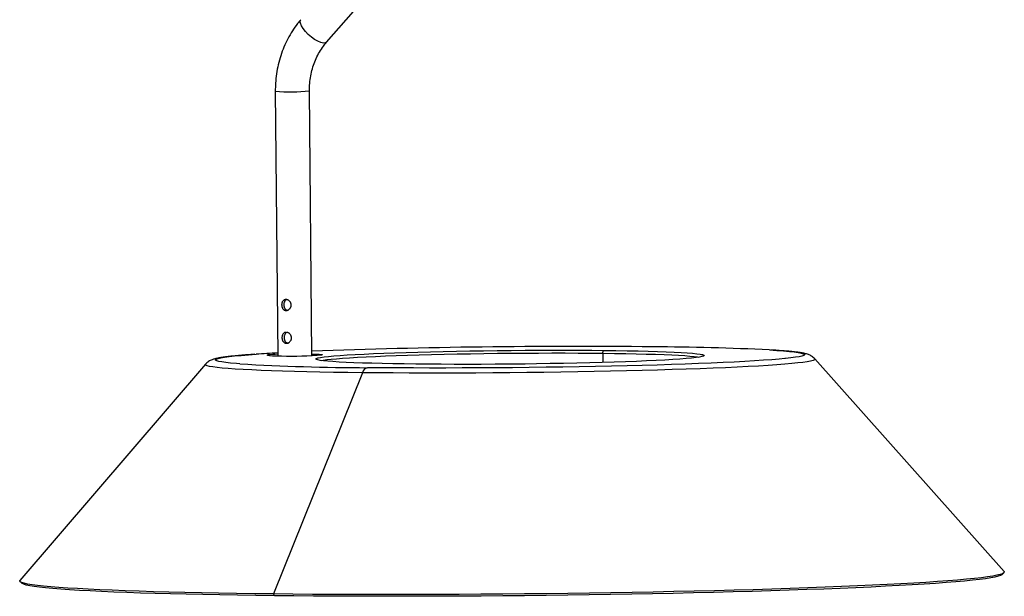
# Model space of a CAD drawing. Header units: millimetres. Extents: x -253 to 107, y -1009 to 8.
# Tile 1 of 5: x -253 to 107, y -1009 to -798. Entities that reach past the tile are written whole.
import ezdxf

# ---------------------------------------------------------------- set-up
doc = ezdxf.new("R2010")
doc.units = ezdxf.units.MM

msp = doc.modelspace()

# ---------------------------------------------------------------- linework, layer by layer
at = {"color": 7, "linetype": 'Continuous', "lineweight": 25}
for p, q in [((-141.05, -805.92), (-78.97, -734.96)), ((-159.82, -823.86), (-158.95, -920.69)), ((-146.46, -920.58), (-147.32, -823.75)), ((-3.63, -920.86), (-3.64, -920.87)), ((-185.39, -923.78), (-253.19, -1002.84)), ((-68.52, -923.67), (-79.42, -923.76)), ((106.63, -999.64), (37.44, -921.8)), ((-127.97, -926.86), (-160.46, -1007.81)), ((105.82, -1000.77), (106.57, -1000.1)), ((-253.12, -1003.3), (-252.36, -1003.95)), ((-160.09, -1008.44), (-160.46, -1007.81))]:
    msp.add_line(p, q, dxfattribs=at)
at = {"color": 8, "linetype": 'Continuous', "lineweight": 25}
msp.add_line((-40.08, -919.72), (-40.05, -923.11), dxfattribs=at)
at = {"color": 8, "linetype": 'Continuous', "lineweight": 25, "flags": 128}
for points in [[(-141.05, -805.92), (-141.51, -806.2), (-142.24, -806.26), (-143.18, -806.05), (-144.26, -805.6), (-145.43, -804.93), (-146.62, -804.07), (-147.76, -803.09), (-148.78, -802.03), (-149.63, -800.95), (-150.25, -799.93), (-150.61, -799.01), (-150.69, -798.26), (-150.48, -797.72), (-150.46, -797.69)], [(-172.76, -923.6), (-174.02, -923.51), (-176.14, -923.32), (-177.92, -923.13), (-179.36, -922.93), (-180.46, -922.72), (-181.21, -922.51), (-181.62, -922.3), (-181.67, -922.08), (-181.37, -921.86), (-180.72, -921.63), (-179.72, -921.41), (-178.38, -921.18), (-176.7, -920.96), (-174.68, -920.74), (-172.33, -920.51), (-169.66, -920.29), (-166.86, -920.09)], [(-161.98, -920.57), (-162.41, -920.53), (-162.77, -920.47), (-162.74, -920.4), (-162.58, -920.36)], [(-146.46, -920.01), (-146.19, -920.02), (-144.81, -920.06), (-143.74, -920.11), (-143.01, -920.16), (-142.65, -920.23), (-142.66, -920.29)], [(-144.69, -922.06), (-144.84, -921.99), (-144.99, -921.82), (-144.78, -921.63), (-144.21, -921.45), (-144.11, -921.43)], [(-143.02, -922.4), (-142.29, -922.26), (-141.03, -922.08), (-139.42, -921.9), (-137.48, -921.72), (-135.22, -921.54), (-132.65, -921.36), (-129.77, -921.19), (-126.61, -921.03), (-123.19, -920.87), (-119.51, -920.71), (-115.6, -920.57), (-111.48, -920.43), (-107.17, -920.3), (-102.69, -920.18), (-98.06, -920.08), (-93.31, -919.98), (-88.46, -919.89), (-83.54, -919.82), (-78.57, -919.76), (-73.57, -919.71), (-68.58, -919.67), (-63.62, -919.65), (-58.7, -919.63), (-53.87, -919.64), (-49.14, -919.65), (-44.53, -919.68), (-40.08, -919.72)], [(-40.08, -919.72), (-35.79, -919.77), (-31.71, -919.84), (-27.83, -919.92), (-24.2, -920.01), (-20.81, -920.11), (-17.7, -920.22), (-14.88, -920.34), (-12.35, -920.47), (-10.14, -920.61), (-8.26, -920.76), (-6.71, -920.91), (-5.5, -921.08), (-4.95, -921.17)], [(-3.97, -920.16), (-3.66, -920.23), (-3.15, -920.4), (-2.99, -920.58), (-3.2, -920.76), (-3.22, -920.77)], [(20.89, -918.54), (23.6, -918.71), (26.04, -918.89), (28.15, -919.08), (29.94, -919.27), (31.38, -919.47), (32.48, -919.68), (33.23, -919.89), (33.64, -920.1), (33.69, -920.32), (33.39, -920.54), (32.74, -920.76), (31.74, -920.99), (30.4, -921.21), (28.71, -921.44), (26.7, -921.66), (26.51, -921.68)], [(-127.97, -926.86), (-133.35, -926.79), (-138.55, -926.72), (-143.54, -926.63), (-148.31, -926.52), (-152.85, -926.41), (-157.15, -926.29), (-161.18, -926.15), (-164.93, -926.01), (-168.4, -925.86), (-171.58, -925.69), (-174.44, -925.52), (-176.99, -925.34), (-179.22, -925.15), (-181.11, -924.96), (-182.67, -924.76), (-183.88, -924.55), (-184.75, -924.34), (-185.27, -924.12), (-185.44, -923.9), (-185.39, -923.78)], [(37.44, -921.8), (37.49, -921.92), (37.31, -922.15), (36.78, -922.37), (35.9, -922.6), (34.68, -922.83), (33.11, -923.06), (31.21, -923.29), (28.98, -923.52), (26.42, -923.74), (23.54, -923.96), (20.36, -924.18), (16.89, -924.4), (13.12, -924.61), (9.08, -924.82), (4.79, -925.02), (0.24, -925.21), (-4.54, -925.39), (-9.54, -925.57), (-14.74, -925.74), (-20.13, -925.9), (-25.69, -926.05), (-31.4, -926.2), (-37.24, -926.33), (-43.2, -926.45), (-49.25, -926.56), (-55.39, -926.65), (-61.58, -926.74), (-67.81, -926.81), (-74.06, -926.87), (-80.31, -926.92), (-86.54, -926.96), (-92.73, -926.98), (-98.86, -927), (-104.91, -926.99), (-110.87, -926.98), (-116.71, -926.95), (-122.41, -926.91), (-127.97, -926.86)]]:
    msp.add_lwpolyline(points, dxfattribs=at)
at = {"color": 7, "linetype": 'Continuous', "lineweight": 25, "flags": 128}
for points in [[(-144.11, -921.43), (-143.28, -921.26), (-142, -921.08), (-140.37, -920.89), (-138.4, -920.71), (-136.1, -920.53), (-133.49, -920.35), (-130.58, -920.18), (-127.38, -920.01), (-123.9, -919.85), (-120.17, -919.69), (-116.21, -919.55), (-112.03, -919.41), (-107.65, -919.28), (-103.11, -919.16), (-98.41, -919.05), (-93.6, -918.95), (-88.68, -918.86), (-83.68, -918.79), (-78.64, -918.72), (-73.58, -918.67), (-68.51, -918.63), (-63.48, -918.61), (-58.49, -918.6), (-53.59, -918.6), (-48.79, -918.62), (-44.12, -918.64), (-39.6, -918.69)], [(-3.22, -920.77), (-3.78, -920.95), (-4.7, -921.13), (-5.99, -921.32), (-7.62, -921.51), (-9.58, -921.69), (-11.88, -921.87), (-14.49, -922.05), (-17.4, -922.22), (-20.61, -922.39), (-24.08, -922.55), (-27.81, -922.71), (-31.78, -922.85), (-35.96, -922.99), (-40.33, -923.12), (-44.88, -923.24), (-49.57, -923.35), (-54.39, -923.45), (-59.3, -923.54), (-64.3, -923.61), (-69.34, -923.68), (-74.41, -923.73), (-79.47, -923.76), (-84.51, -923.79), (-89.49, -923.8), (-94.39, -923.8), (-99.19, -923.78), (-103.86, -923.75), (-108.38, -923.71)], [(-40.08, -919.72), (-40.07, -919.52), (-40.04, -919.34), (-40, -919.16), (-39.94, -919), (-39.87, -918.87), (-39.79, -918.78), (-39.7, -918.71), (-39.6, -918.69)], [(-39.6, -918.69), (-35.26, -918.74), (-31.11, -918.81), (-27.18, -918.89), (-23.5, -918.98), (-20.06, -919.08), (-16.91, -919.19), (-14.04, -919.31), (-11.48, -919.45), (-9.24, -919.59), (-7.33, -919.74), (-5.75, -919.9), (-4.53, -920.06), (-3.97, -920.16)], [(-108.38, -923.71), (-112.72, -923.66), (-116.87, -923.59), (-120.8, -923.51), (-124.49, -923.42), (-127.92, -923.32), (-131.08, -923.21), (-133.94, -923.08), (-136.5, -922.95), (-138.74, -922.81), (-140.66, -922.66), (-142.23, -922.5), (-143.45, -922.34), (-144.32, -922.17), (-144.69, -922.06)], [(26.51, -921.68), (24.35, -921.89), (21.68, -922.11), (18.7, -922.32), (15.42, -922.54), (11.85, -922.75), (8, -922.95), (3.87, -923.15), (-0.5, -923.34), (-5.11, -923.53), (-9.95, -923.71), (-15, -923.88), (-20.24, -924.04), (-25.66, -924.19), (-31.23, -924.33), (-36.94, -924.46), (-42.78, -924.59), (-48.71, -924.7), (-54.73, -924.79), (-60.81, -924.88), (-66.94, -924.96), (-73.08, -925.02), (-79.23, -925.07), (-85.36, -925.11), (-91.46, -925.13), (-97.5, -925.14), (-103.46, -925.14), (-109.33, -925.13), (-115.08, -925.1), (-120.69, -925.06), (-126.16, -925.01)], [(106.63, -999.64), (106.72, -999.82), (106.57, -1000.11), (106.06, -1000.39), (105.21, -1000.68), (104.01, -1000.97), (102.46, -1001.26), (100.56, -1001.56), (98.33, -1001.85), (95.76, -1002.14), (92.86, -1002.43), (89.63, -1002.72), (86.08, -1003), (82.23, -1003.28), (78.06, -1003.56), (73.61, -1003.83), (68.86, -1004.1), (63.84, -1004.37), (58.54, -1004.63), (52.99, -1004.88), (47.2, -1005.13), (41.16, -1005.36), (34.91, -1005.59), (28.44, -1005.82), (21.77, -1006.03), (14.92, -1006.24), (7.89, -1006.43), (0.7, -1006.62), (-6.63, -1006.79), (-14.09, -1006.96), (-21.67, -1007.11), (-29.34, -1007.26), (-37.11, -1007.39), (-44.94, -1007.51), (-52.83, -1007.62), (-60.76, -1007.71), (-68.72, -1007.8), (-76.68, -1007.87), (-84.64, -1007.93), (-92.57, -1007.97), (-100.47, -1008.01), (-108.31, -1008.03), (-116.09, -1008.04), (-123.78, -1008.03), (-131.37, -1008.01), (-138.85, -1007.98), (-146.2, -1007.94), (-153.41, -1007.88), (-160.46, -1007.81)], [(-160.46, -1007.81), (-167.34, -1007.73), (-174.04, -1007.64), (-180.54, -1007.53), (-186.82, -1007.42), (-192.89, -1007.29), (-198.72, -1007.15), (-204.31, -1006.99), (-209.64, -1006.83), (-214.7, -1006.66), (-219.49, -1006.47), (-223.99, -1006.28), (-228.2, -1006.08), (-232.1, -1005.86), (-235.69, -1005.64), (-238.96, -1005.41), (-241.91, -1005.18), (-244.53, -1004.93), (-246.81, -1004.68), (-248.76, -1004.43), (-250.36, -1004.16), (-251.61, -1003.89), (-252.51, -1003.62), (-253.07, -1003.34), (-253.27, -1003.06), (-253.19, -1002.84)], [(-160.09, -1008.44), (-166.94, -1008.36), (-173.61, -1008.27), (-180.08, -1008.16), (-186.34, -1008.05), (-192.38, -1007.92), (-198.19, -1007.78), (-203.76, -1007.63), (-209.06, -1007.46), (-214.11, -1007.29), (-218.87, -1007.11), (-223.35, -1006.92), (-227.54, -1006.71), (-231.43, -1006.5), (-235, -1006.28), (-238.26, -1006.05), (-241.2, -1005.82), (-243.81, -1005.58), (-246.08, -1005.33), (-248.02, -1005.07), (-249.61, -1004.81), (-250.86, -1004.54), (-251.76, -1004.27), (-252.31, -1003.99), (-252.36, -1003.95)], [(105.82, -1000.77), (105.82, -1000.77), (105.32, -1001.05), (104.47, -1001.34), (103.27, -1001.63), (101.73, -1001.92), (99.84, -1002.21), (97.61, -1002.5), (95.05, -1002.79), (92.17, -1003.08), (88.95, -1003.37), (85.42, -1003.65), (81.58, -1003.93), (77.44, -1004.21), (73, -1004.48), (68.27, -1004.75), (63.27, -1005.01), (58, -1005.27), (52.47, -1005.52), (46.7, -1005.77), (40.69, -1006), (34.46, -1006.23), (28.02, -1006.46), (21.38, -1006.67), (14.55, -1006.87), (7.55, -1007.07), (0.4, -1007.25), (-6.9, -1007.43), (-14.33, -1007.59), (-21.88, -1007.75), (-29.52, -1007.89), (-37.25, -1008.02), (-45.06, -1008.14), (-52.91, -1008.25), (-60.81, -1008.34), (-68.73, -1008.43), (-76.66, -1008.5), (-84.59, -1008.56), (-92.49, -1008.6), (-100.35, -1008.64), (-108.16, -1008.66), (-115.9, -1008.67), (-123.56, -1008.66), (-131.12, -1008.64), (-138.57, -1008.61), (-145.89, -1008.57), (-153.07, -1008.51), (-160.09, -1008.44)]]:
    msp.add_lwpolyline(points, dxfattribs=at)
at = {"color": 8, "linetype": 'Continuous', "lineweight": 25}
msp.add_arc((-154.12, -761.26), 62.86, 264.8025, 276.2152, dxfattribs=at)
at = {"color": 7, "linetype": 'Continuous', "lineweight": 25}
for centre, radius, start, end in [((-49.88, -3546.52), 2629.29, 89.38869, 92.10536), ((-26.19, -1866.68), 949.31, 87.15675, 89.73622), ((-130.24, -1453.13), 534.3, 93.0813, 93.9293), ((-157.86, -964.34), 44.23, 91.4225, 96.1188), ((-157.51, -845.67), 75.03, 266.5833, 269.9341), ((-153.8, -787.51), 133.25, 268.3657, 274.7944), ((-123.64, -70.32), 854.7, 266.70559, 269.83144), ((-125.51, -927.46), 2.53, 104.893, 166.2369)]:
    msp.add_arc(centre, radius, start, end, dxfattribs=at)
for points, knots in [([(-150.46, -797.69), (-150.86, -798.17), (-151.97, -799.47), (-153.6, -801.78), (-155.28, -804.64), (-156.72, -807.68), (-157.89, -810.85), (-158.8, -814.14), (-159.43, -817.51), (-159.78, -820.76), (-159.81, -822.89), (-159.82, -823.86)], [0, 0, 0, 0, 0.067789, 0.18597, 0.304335, 0.422966, 0.541823, 0.660868, 0.780065, 0.899384, 1, 1, 1, 1]), ([(-147.32, -823.75), (-147.31, -823.29), (-147.31, -821.91), (-147.1, -819.62), (-146.61, -816.92), (-145.87, -814.32), (-144.89, -811.83), (-143.68, -809.5), (-142.39, -807.53), (-141.45, -806.4), (-141.05, -805.92)], [0, 0, 0, 0, 0.067605, 0.205484, 0.343377, 0.481293, 0.619299, 0.75749, 0.895992, 1, 1, 1, 1]), ([(-155.92, -900.08), (-155.95, -900.08), (-156.03, -900.09), (-156.14, -900.1), (-156.25, -900.12), (-156.35, -900.14), (-156.46, -900.18), (-156.62, -900.25), (-156.83, -900.39), (-157.07, -900.63), (-157.23, -900.89), (-157.33, -901.11), (-157.4, -901.31), (-157.45, -901.54), (-157.49, -901.8), (-157.49, -901.97), (-157.49, -902.05)], [0, 0, 0, 0, 0.039801, 0.080328, 0.1216, 0.16363, 0.206433, 0.250024, 0.356486, 0.499928, 0.624836, 0.6909, 0.750045, 0.836892, 0.920167, 1, 1, 1, 1]), ([(-157.49, -902.05), (-157.49, -902.09), (-157.49, -902.18), (-157.48, -902.31), (-157.46, -902.43), (-157.44, -902.56), (-157.41, -902.69), (-157.37, -902.84), (-157.31, -903), (-157.21, -903.23), (-157.05, -903.49), (-156.85, -903.7), (-156.68, -903.84), (-156.51, -903.93), (-156.32, -904.01), (-156.11, -904.07), (-155.96, -904.08), (-155.88, -904.08)], [0, 0, 0, 0, 0.039508, 0.079861, 0.121078, 0.163174, 0.206167, 0.25007, 0.308874, 0.375069, 0.49996, 0.625177, 0.690349, 0.749731, 0.836213, 0.919596, 1, 1, 1, 1]), ([(-155.97, -900.3), (-156.1, -900.39), (-156.39, -900.6), (-156.6, -901.1), (-156.7, -901.6), (-156.71, -901.86), (-156.71, -902)], [0, 0, 0, 0, 0.263983, 0.631452, 0.816982, 1, 1, 1, 1]), ([(-156.71, -902), (-156.71, -902.04), (-156.71, -902.13), (-156.7, -902.26), (-156.68, -902.41), (-156.65, -902.58), (-156.59, -902.83), (-156.48, -903.12), (-156.3, -903.43), (-156.08, -903.68), (-155.84, -903.86), (-155.6, -903.96), (-155.38, -904.02), (-155.23, -904.02), (-155.16, -904.03)], [0, 0, 0, 0, 0.041326, 0.082881, 0.124884, 0.18741, 0.249969, 0.373992, 0.500012, 0.625301, 0.749898, 0.833937, 0.916825, 1, 1, 1, 1]), ([(-153.99, -902.09), (-153.99, -902.05), (-153.99, -901.96), (-154.01, -901.84), (-154.03, -901.71), (-154.06, -901.58), (-154.1, -901.45), (-154.16, -901.31), (-154.24, -901.15), (-154.38, -900.92), (-154.59, -900.67), (-154.84, -900.46), (-155.05, -900.32), (-155.24, -900.23), (-155.46, -900.15), (-155.69, -900.1), (-155.84, -900.09), (-155.92, -900.08)], [0, 0, 0, 0, 0.039532, 0.0799115, 0.1211564, 0.1632832, 0.2063075, 0.250244, 0.3093733, 0.375587, 0.5005308, 0.6250233, 0.690612, 0.7503477, 0.8366004, 0.9197781, 1, 1, 1, 1]), ([(-155.88, -904.08), (-155.84, -904.08), (-155.77, -904.08), (-155.66, -904.07), (-155.54, -904.05), (-155.42, -904.02), (-155.3, -903.98), (-155.17, -903.93), (-155.02, -903.85), (-154.81, -903.72), (-154.56, -903.51), (-154.35, -903.26), (-154.22, -903.03), (-154.13, -902.83), (-154.05, -902.6), (-154, -902.35), (-153.99, -902.17), (-153.99, -902.09)], [0, 0, 0, 0, 0.039855, 0.080441, 0.121774, 0.16387, 0.206743, 0.250408, 0.309875, 0.375186, 0.500416, 0.625306, 0.691456, 0.750209, 0.836995, 0.920216, 1, 1, 1, 1]), ([(-155.81, -912.08), (-155.85, -912.08), (-155.92, -912.08), (-156.03, -912.09), (-156.14, -912.11), (-156.25, -912.14), (-156.35, -912.17), (-156.51, -912.24), (-156.73, -912.38), (-156.96, -912.62), (-157.13, -912.88), (-157.22, -913.11), (-157.29, -913.3), (-157.34, -913.53), (-157.38, -913.79), (-157.38, -913.96), (-157.38, -914.04)], [0, 0, 0, 0, 0.039801, 0.080328, 0.1216, 0.16363, 0.206433, 0.250024, 0.356486, 0.499928, 0.624836, 0.6909, 0.750045, 0.836892, 0.920167, 1, 1, 1, 1]), ([(-157.38, -914.04), (-157.38, -914.09), (-157.38, -914.17), (-157.37, -914.3), (-157.35, -914.43), (-157.33, -914.56), (-157.3, -914.69), (-157.26, -914.83), (-157.21, -914.99), (-157.11, -915.22), (-156.95, -915.48), (-156.75, -915.69), (-156.57, -915.83), (-156.41, -915.93), (-156.22, -916.01), (-156, -916.06), (-155.85, -916.07), (-155.77, -916.07)], [0, 0, 0, 0, 0.039508, 0.079861, 0.121078, 0.163174, 0.206167, 0.25007, 0.308874, 0.375069, 0.49996, 0.625177, 0.690349, 0.749731, 0.836213, 0.919596, 1, 1, 1, 1]), ([(-155.86, -912.29), (-155.99, -912.38), (-156.29, -912.59), (-156.49, -913.1), (-156.59, -913.59), (-156.6, -913.86), (-156.6, -913.99)], [0, 0, 0, 0, 0.263983, 0.631452, 0.816982, 1, 1, 1, 1]), ([(-156.6, -913.99), (-156.6, -914.03), (-156.6, -914.12), (-156.59, -914.25), (-156.57, -914.4), (-156.54, -914.58), (-156.48, -914.82), (-156.37, -915.12), (-156.2, -915.42), (-155.97, -915.68), (-155.73, -915.85), (-155.49, -915.95), (-155.28, -916.01), (-155.12, -916.02), (-155.05, -916.02)], [0, 0, 0, 0, 0.0413257, 0.082881, 0.1248838, 0.1874104, 0.2499688, 0.3739923, 0.5000122, 0.6253008, 0.7498982, 0.8339373, 0.9168247, 1, 1, 1, 1]), ([(-153.88, -914.08), (-153.89, -914.04), (-153.89, -913.96), (-153.9, -913.83), (-153.92, -913.7), (-153.96, -913.57), (-154, -913.44), (-154.05, -913.3), (-154.13, -913.14), (-154.27, -912.92), (-154.48, -912.66), (-154.73, -912.45), (-154.95, -912.32), (-155.14, -912.22), (-155.35, -912.14), (-155.58, -912.09), (-155.74, -912.08), (-155.81, -912.08)], [0, 0, 0, 0, 0.039532, 0.079912, 0.121156, 0.163283, 0.206308, 0.250244, 0.309373, 0.375587, 0.500531, 0.625023, 0.690612, 0.750348, 0.8366, 0.919778, 1, 1, 1, 1]), ([(-155.77, -916.07), (-155.74, -916.07), (-155.66, -916.07), (-155.55, -916.06), (-155.43, -916.04), (-155.32, -916.01), (-155.2, -915.97), (-155.07, -915.92), (-154.92, -915.85), (-154.7, -915.71), (-154.46, -915.5), (-154.25, -915.25), (-154.11, -915.02), (-154.02, -914.82), (-153.94, -914.6), (-153.89, -914.34), (-153.89, -914.17), (-153.88, -914.08)], [0, 0, 0, 0, 0.039855, 0.080441, 0.1217742, 0.1638702, 0.2067434, 0.2504077, 0.3098745, 0.3751861, 0.5004161, 0.625306, 0.691456, 0.7502088, 0.8369949, 0.9202159, 1, 1, 1, 1]), ([(-167.31, -920.11), (-168.26, -920.17), (-170.18, -920.31), (-172.74, -920.52), (-175.08, -920.75), (-177.15, -920.97), (-178.97, -921.21), (-180.57, -921.47), (-181.8, -921.74), (-182.77, -922.04), (-183.51, -922.34), (-184.15, -922.7), (-184.75, -923.11), (-185.15, -923.54), (-185.32, -923.72)], [0, 0, 0, 0, 0.1044515, 0.2132189, 0.3225596, 0.4328371, 0.5447784, 0.6600679, 0.7837214, 0.8616886, 0.9103602, 0.9459711, 0.9770434, 1, 1, 1, 1]), ([(-161.87, -920.58), (-162.01, -920.57), (-162.27, -920.55), (-162.44, -920.52), (-162.42, -920.52), (-162.42, -920.52)], [0, 0, 0, 0, 0.449986, 0.883265, 1, 1, 1, 1]), ([(37.37, -921.75), (37.3, -921.67), (37.03, -921.35), (36.54, -920.98), (35.95, -920.6), (35.35, -920.32), (34.71, -920.08), (33.88, -919.84), (32.79, -919.62), (31.35, -919.39), (29.56, -919.18), (27.51, -918.98), (25.13, -918.8), (23.05, -918.65), (21.65, -918.58), (21.23, -918.55)], [0, 0, 0, 0, 0.009472, 0.039212, 0.072142, 0.111228, 0.161017, 0.229871, 0.339308, 0.464846, 0.583199, 0.708515, 0.829583, 0.948627, 1, 1, 1, 1]), ([(-144.3, -922.13), (-144.33, -922.12), (-144.37, -922.1), (-144.36, -922.11), (-144.35, -922.11)], [0, 0, 0, 0, 0.8347351, 1, 1, 1, 1])]:
    msp.add_open_spline(points, degree=3, knots=knots, dxfattribs=at)

doc.saveas('drawing.dxf')
